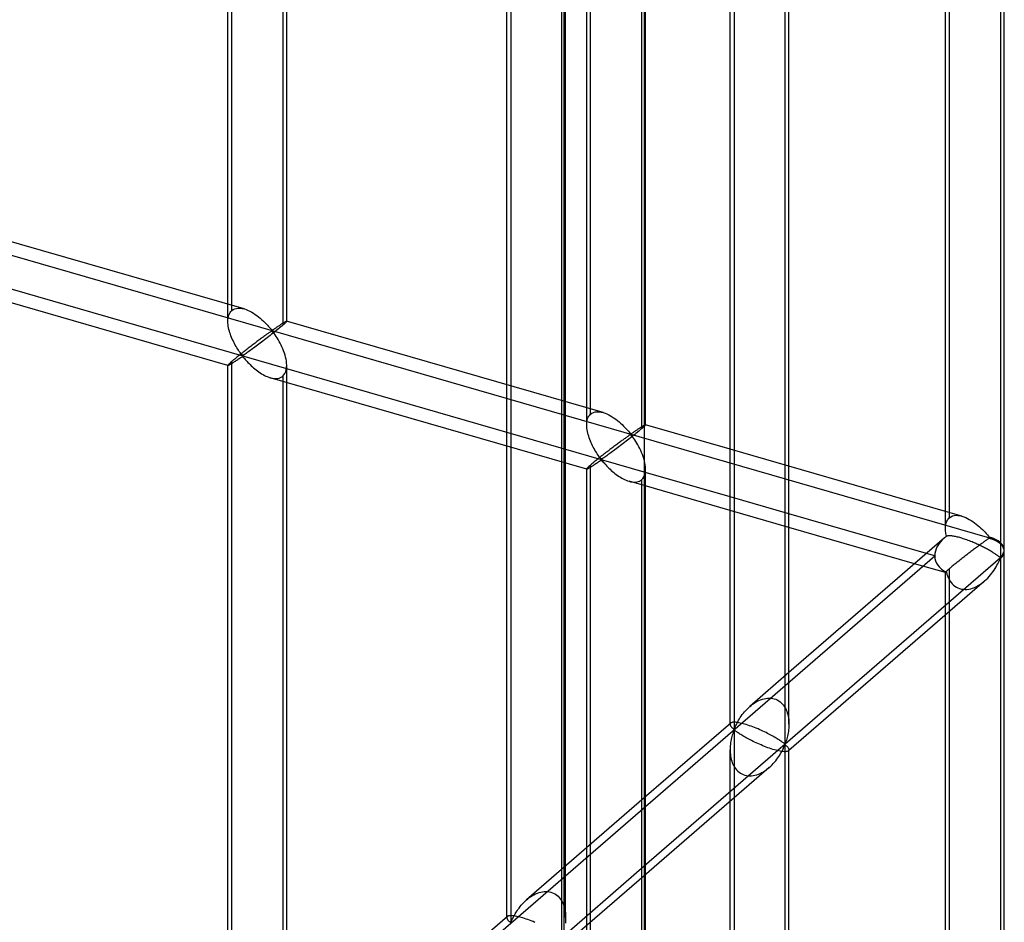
# Model space of a CAD drawing. Header units: millimetres. Extents: x -527 to 557, y -623 to 637.
# Tile 7 of 80: x 473 to 557, y -279 to -202. Entities that reach past the tile are written whole.
import ezdxf

# ---------------------------------------------------------------- set-up
doc = ezdxf.new("R2010")
doc.units = ezdxf.units.MM
doc.layers.add('MAIN-1', color=7, linetype='Continuous')
doc.layers.add('MAIN-2', color=7, linetype='Continuous')

msp = doc.modelspace()

# ---------------------------------------------------------------- linework, layer by layer
at = {"layer": 'MAIN-1'}
for p, q in [((526.542, 395.04), (526.542, -393.043)), ((557.145, -247.015), (557.145, -125.181)), ((556.81, -125.797), (556.81, -247.639)), ((552.147, -245.201), (552.147, -130.582)), ((538.51, -263.488), (538.51, -141.645)), ((538.845, -261.84), (538.845, -142.043)), ((533.847, -261.781), (533.847, -146.43)), ((526.653, -236.399), (526.653, -152.66)), ((526.577, -236.497), (526.542, -236.532)), ((526.605, -236.467), (526.577, -236.497)), ((526.627, -236.442), (526.605, -236.467)), ((526.642, -236.423), (526.627, -236.442)), ((526.651, -236.408), (526.642, -236.423)), ((526.653, -236.398), (526.651, -236.408)), ((533.847, -238.47), (526.653, -236.393)), ((552.147, -243.752), (538.845, -239.912)), ((533.847, -242.515), (526.542, -240.406)), ((533.847, -243.674), (526.542, -241.565)), ((526.653, -268.011), (526.653, -241.597)), ((550.532, -247.332), (538.845, -243.958)), ((549.528, -248.201), (538.845, -245.117)), ((552.149, -245.311), (552.147, -245.202)), ((552.157, -245.421), (552.149, -245.311)), ((552.17, -245.533), (552.157, -245.421)), ((552.187, -245.645), (552.17, -245.533)), ((552.207, -245.757), (552.187, -245.645)), ((552.232, -245.868), (552.207, -245.757)), ((552.258, -245.857), (552.232, -245.868)), ((552.287, -245.847), (552.258, -245.857)), ((552.322, -245.839), (552.287, -245.847)), ((552.36, -245.832), (552.322, -245.839)), ((552.403, -245.828), (552.36, -245.832)), ((552.451, -245.826), (552.403, -245.828)), ((552.503, -245.826), (552.451, -245.826)), ((552.559, -245.828), (552.503, -245.826)), ((552.62, -245.832), (552.559, -245.828)), ((552.686, -245.839), (552.62, -245.832)), ((552.756, -245.848), (552.686, -245.839)), ((552.83, -245.859), (552.756, -245.848)), ((552.909, -245.874), (552.83, -245.859)), ((552.991, -245.89), (552.909, -245.874)), ((553.077, -245.909), (552.991, -245.89)), ((553.166, -245.931), (553.077, -245.909)), ((553.258, -245.954), (553.166, -245.931)), ((553.353, -245.98), (553.258, -245.954)), ((553.45, -246.009), (553.353, -245.98)), ((552.064, -246.004), (538.845, -257.453)), ((553.55, -246.039), (553.45, -246.009)), ((553.652, -246.071), (553.55, -246.039)), ((553.756, -246.106), (553.652, -246.071)), ((553.862, -246.142), (553.756, -246.106)), ((553.969, -246.18), (553.862, -246.142)), ((554.077, -246.22), (553.969, -246.18)), ((554.185, -246.261), (554.077, -246.22)), ((554.293, -246.304), (554.185, -246.261)), ((554.401, -246.347), (554.293, -246.304)), ((554.508, -246.392), (554.401, -246.347)), ((554.615, -246.437), (554.508, -246.392)), ((554.719, -246.482), (554.615, -246.437)), ((554.822, -246.528), (554.719, -246.482)), ((554.924, -246.574), (554.822, -246.528)), ((555.022, -246.62), (554.924, -246.574)), ((555.118, -246.666), (555.022, -246.62)), ((555.211, -246.711), (555.118, -246.666)), ((555.301, -246.755), (555.211, -246.711)), ((555.389, -246.8), (555.301, -246.755)), ((555.474, -246.844), (555.389, -246.8)), ((555.558, -246.888), (555.474, -246.844)), ((555.64, -246.932), (555.558, -246.888)), ((555.719, -246.975), (555.64, -246.932)), ((555.796, -247.018), (555.719, -246.975)), ((555.871, -247.06), (555.796, -247.018)), ((555.944, -247.102), (555.871, -247.06)), ((556.013, -247.143), (555.944, -247.102)), ((556.08, -247.183), (556.013, -247.143)), ((556.144, -247.223), (556.08, -247.183)), ((556.206, -247.261), (556.144, -247.223)), ((556.264, -247.298), (556.206, -247.261)), ((556.32, -247.334), (556.264, -247.298)), ((556.374, -247.37), (556.32, -247.334)), ((556.425, -247.404), (556.374, -247.37)), ((556.474, -247.438), (556.425, -247.404)), ((556.519, -247.469), (556.474, -247.438)), ((556.562, -247.5), (556.519, -247.469)), ((556.603, -247.529), (556.562, -247.5)), ((556.64, -247.556), (556.603, -247.529)), ((556.676, -247.582), (556.64, -247.556)), ((556.709, -247.606), (556.676, -247.582)), ((556.74, -247.627), (556.709, -247.606)), ((556.771, -247.643), (556.74, -247.627)), ((556.81, -247.639), (556.771, -247.643)), ((557.145, -308.058), (557.145, -247.147)), ((556.811, -247.701), (526.542, -273.915)), ((556.363, -248.605), (556.444, -248.469)), ((556.444, -248.469), (556.519, -248.336)), ((556.519, -248.336), (556.587, -248.209)), ((556.587, -248.209), (556.647, -248.086)), ((556.647, -248.086), (556.702, -247.97)), ((556.702, -247.97), (556.752, -247.862)), ((556.752, -247.862), (556.81, -247.762)), ((556.81, -247.762), (556.81, -308.683)), ((555.733, -249.419), (555.855, -249.288)), ((555.855, -249.288), (555.97, -249.153)), ((555.97, -249.153), (556.079, -249.016)), ((556.079, -249.016), (556.181, -248.879)), ((556.181, -248.879), (556.275, -248.742)), ((556.275, -248.742), (556.363, -248.605)), ((555.465, -249.674), (538.845, -264.067)), ((555.472, -249.668), (555.605, -249.546)), ((555.605, -249.546), (555.733, -249.419)), ((552.147, -306.917), (552.147, -252.547)), ((533.892, -261.742), (526.542, -268.108)), ((533.915, -261.725), (533.889, -261.744)), ((533.947, -261.709), (533.915, -261.725)), ((533.986, -261.696), (533.947, -261.709)), ((534.033, -261.685), (533.986, -261.696)), ((534.088, -261.678), (534.033, -261.685)), ((534.151, -261.674), (534.088, -261.678)), ((534.223, -261.674), (534.151, -261.674)), ((534.304, -261.679), (534.223, -261.674)), ((534.392, -261.688), (534.304, -261.679)), ((534.489, -261.701), (534.392, -261.688)), ((534.593, -261.719), (534.489, -261.701)), ((534.704, -261.741), (534.593, -261.719)), ((534.822, -261.768), (534.704, -261.741)), ((534.946, -261.8), (534.822, -261.768)), ((535.075, -261.835), (534.946, -261.8)), ((535.208, -261.874), (535.075, -261.835)), ((535.346, -261.918), (535.208, -261.874)), ((538.845, -261.866), (538.841, -262.014)), ((535.488, -261.965), (535.346, -261.918)), ((535.632, -262.015), (535.488, -261.965)), ((535.778, -262.069), (535.632, -262.015)), ((535.925, -262.125), (535.778, -262.069)), ((536.072, -262.183), (535.925, -262.125)), ((536.217, -262.243), (536.072, -262.183)), ((536.361, -262.305), (536.217, -262.243)), ((536.502, -262.367), (536.361, -262.305)), ((536.639, -262.429), (536.502, -262.367)), ((536.771, -262.492), (536.639, -262.429)), ((536.899, -262.553), (536.771, -262.492)), ((537.021, -262.614), (536.899, -262.553)), ((537.138, -262.674), (537.021, -262.614)), ((537.253, -262.733), (537.138, -262.674)), ((538.753, -262.715), (538.725, -262.844)), ((538.779, -262.581), (538.753, -262.715)), ((538.8, -262.444), (538.779, -262.581)), ((538.818, -262.304), (538.8, -262.444)), ((538.832, -262.16), (538.818, -262.304)), ((538.841, -262.014), (538.832, -262.16)), ((537.363, -262.793), (537.253, -262.733)), ((537.47, -262.851), (537.363, -262.793)), ((537.572, -262.909), (537.47, -262.851)), ((537.669, -262.965), (537.572, -262.909)), ((537.762, -263.02), (537.669, -262.965)), ((537.849, -263.074), (537.762, -263.02)), ((537.932, -263.125), (537.849, -263.074)), ((538.009, -263.175), (537.932, -263.125)), ((538.082, -263.223), (538.009, -263.175)), ((538.15, -263.269), (538.082, -263.223)), ((538.213, -263.313), (538.15, -263.269)), ((538.271, -263.355), (538.213, -263.313)), ((538.325, -263.393), (538.271, -263.355)), ((538.373, -263.428), (538.325, -263.393)), ((538.418, -263.46), (538.373, -263.428)), ((538.46, -263.486), (538.418, -263.46)), ((538.51, -263.488), (538.46, -263.486)), ((538.559, -263.398), (538.51, -263.488)), ((538.594, -263.301), (538.559, -263.398)), ((538.629, -263.197), (538.594, -263.301)), ((538.663, -263.086), (538.629, -263.197)), ((538.695, -262.968), (538.663, -263.086)), ((538.725, -262.844), (538.695, -262.968)), ((538.059, -264.459), (538.131, -264.339)), ((538.131, -264.339), (538.199, -264.222)), ((538.199, -264.222), (538.26, -264.108)), ((538.26, -264.108), (538.316, -263.998)), ((538.316, -263.998), (538.368, -263.892)), ((538.368, -263.892), (538.415, -263.792)), ((538.415, -263.792), (538.458, -263.698)), ((538.458, -263.698), (538.51, -263.61)), ((538.51, -263.61), (538.559, -263.611)), ((538.51, -324.531), (538.51, -263.61)), ((538.559, -263.611), (538.594, -263.637)), ((538.594, -263.637), (538.629, -263.667)), ((538.629, -263.667), (538.663, -263.699)), ((538.663, -263.699), (538.695, -263.733)), ((538.695, -263.733), (538.725, -263.768)), ((538.725, -263.768), (538.753, -263.803)), ((538.753, -263.803), (538.779, -263.838)), ((538.779, -263.838), (538.8, -263.873)), ((538.8, -263.873), (538.818, -263.907)), ((538.818, -263.907), (538.832, -263.94)), ((538.832, -263.94), (538.841, -263.972)), ((538.841, -263.972), (538.845, -264.003)), ((538.845, -322.825), (538.845, -264.008)), ((537.407, -265.294), (537.516, -265.179)), ((537.516, -265.179), (537.62, -265.062)), ((537.62, -265.062), (537.718, -264.942)), ((537.718, -264.942), (537.812, -264.821)), ((537.812, -264.821), (537.9, -264.7)), ((537.9, -264.7), (537.982, -264.579)), ((537.982, -264.579), (538.059, -264.459)), ((537.165, -265.522), (526.542, -274.722)), ((537.176, -265.512), (537.294, -265.405)), ((537.294, -265.405), (537.407, -265.294)), ((533.847, -322.032), (533.847, -268.395)), ((526.653, -299.256), (526.653, -274.625))]:
    msp.add_line(p, q, dxfattribs=at)
for start, end in [(358.12706, 359.99696), (359.99696, 1.62141)]:
    msp.add_arc((554.646, -247.076), 2.5, start, end, dxfattribs=at)
for centre, major_axis, ratio, start_param, end_param in [((554.646, -247.076), (-3.384, -0.744), 0.615841, -0.920333, -0.848876), ((554.646, -247.015), (-2.499, 0), 0.5, 2.617994, 3.141499), ((554.646, -247.137), (2.499, 0), 0.5, -0.523599, -0.017746), ((554.646, -247.076), (1.637, -1.89), 0.75, 0.713724, 0.74201), ((554.646, -247.076), (2.5, 0), 0.5, -0.523599, -0.000094), ((554.646, -247.076), (1.637, -1.89), 0.75, 0.685439, 0.713724)]:
    msp.add_ellipse(centre, major_axis=major_axis, ratio=ratio, start_param=start_param, end_param=end_param, dxfattribs=at)
at = {"layer": 'MAIN-2'}
for p, q in [((519.711, 389.795), (519.711, -389.628)), ((-175.896, -34.743), (555.896, -245.993)), ((526.542, -240.406), (-176.231, -37.533)), ((491.164, -227.596), (491.164, -109.382)), ((491.499, -226.682), (491.499, -109.047)), ((496.162, -227.596), (496.162, -109.382)), ((495.827, -110.296), (495.827, -227.931)), ((521.99, -235.484), (521.99, -117.849)), ((521.655, -236.399), (521.655, -118.184)), ((526.319, -119.098), (526.319, -236.733)), ((552.482, -244.286), (552.482, -126.651)), ((534.182, -140.395), (534.182, -262.238)), ((515.207, -156.828), (515.207, -278.671)), ((519.535, -279.92), (519.535, -158.078)), ((514.872, -278.273), (514.872, -158.475)), ((519.87, -278.273), (519.87, -158.475)), ((492.556, -226.55), (465.666, -218.787)), ((491.169, -231.354), (464.279, -223.591)), ((491.42, -226.761), (491.499, -226.682)), ((491.499, -226.682), (491.615, -226.599)), ((491.615, -226.599), (491.747, -226.537)), ((491.747, -226.537), (491.893, -226.497)), ((491.893, -226.497), (492.049, -226.48)), ((492.049, -226.48), (492.215, -226.484)), ((492.215, -226.484), (492.388, -226.509)), ((492.388, -226.509), (492.564, -226.552)), ((492.564, -226.552), (492.723, -226.605)), ((492.723, -226.605), (492.881, -226.669)), ((492.881, -226.669), (493.035, -226.743)), ((493.035, -226.743), (493.188, -226.825)), ((491.164, -227.61), (491.168, -227.465)), ((491.168, -227.465), (491.183, -227.326)), ((491.183, -227.326), (491.208, -227.194)), ((491.208, -227.194), (491.245, -227.07)), ((491.245, -227.07), (491.292, -226.956)), ((491.292, -226.956), (491.351, -226.853)), ((491.351, -226.853), (491.42, -226.761)), ((493.188, -226.825), (493.34, -226.916)), ((493.34, -226.916), (493.49, -227.014)), ((493.49, -227.014), (493.637, -227.119)), ((493.637, -227.119), (493.781, -227.229)), ((493.781, -227.229), (493.92, -227.343)), ((493.92, -227.343), (494.053, -227.459)), ((494.053, -227.459), (494.18, -227.576)), ((494.18, -227.576), (494.303, -227.694)), ((496.135, -227.592), (496.148, -227.589)), ((496.148, -227.589), (496.156, -227.589)), ((496.156, -227.589), (496.158, -227.59)), ((491.169, -227.744), (491.164, -227.61)), ((491.181, -227.881), (491.169, -227.744)), ((491.2, -228.019), (491.181, -227.881)), ((491.226, -228.157), (491.2, -228.019)), ((491.256, -228.293), (491.226, -228.157)), ((491.292, -228.43), (491.256, -228.293)), ((494.303, -227.694), (494.419, -227.812)), ((494.419, -227.812), (494.527, -227.927)), ((494.527, -227.927), (494.628, -228.038)), ((494.628, -228.038), (494.721, -228.143)), ((494.721, -228.143), (494.809, -228.242)), ((494.809, -228.242), (494.913, -228.328)), ((494.913, -228.328), (494.977, -228.32)), ((494.977, -228.32), (495.024, -228.295)), ((495.024, -228.295), (495.069, -228.267)), ((495.069, -228.267), (495.115, -228.238)), ((495.115, -228.238), (495.161, -228.207)), ((495.242, -228.416), (495.125, -228.51)), ((495.161, -228.207), (495.209, -228.175)), ((495.209, -228.175), (495.256, -228.143)), ((495.355, -228.325), (495.242, -228.416)), ((495.256, -228.143), (495.305, -228.11)), ((495.305, -228.11), (495.354, -228.077)), ((495.354, -228.077), (495.403, -228.043)), ((495.463, -228.237), (495.355, -228.325)), ((495.403, -228.043), (495.452, -228.01)), ((495.452, -228.01), (495.5, -227.977)), ((495.564, -228.153), (495.463, -228.237)), ((495.5, -227.977), (495.548, -227.945)), ((495.548, -227.945), (495.595, -227.914)), ((495.66, -228.074), (495.564, -228.153)), ((495.595, -227.914), (495.642, -227.883)), ((495.642, -227.883), (495.688, -227.853)), ((495.747, -228), (495.66, -228.074)), ((495.688, -227.853), (495.732, -227.824)), ((495.732, -227.824), (495.776, -227.796)), ((495.827, -227.931), (495.747, -228)), ((495.776, -227.796), (495.818, -227.769)), ((495.818, -227.769), (495.858, -227.744)), ((495.886, -227.88), (495.827, -227.931)), ((495.858, -227.744), (495.896, -227.72)), ((495.939, -227.833), (495.886, -227.88)), ((495.896, -227.72), (495.933, -227.698)), ((495.933, -227.698), (495.967, -227.677)), ((495.987, -227.789), (495.939, -227.833)), ((495.967, -227.677), (495.999, -227.659)), ((496.029, -227.75), (495.987, -227.789)), ((495.999, -227.659), (496.029, -227.642)), ((496.029, -227.642), (496.055, -227.628)), ((496.066, -227.715), (496.029, -227.75)), ((496.055, -227.628), (496.08, -227.615)), ((496.096, -227.684), (496.066, -227.715)), ((496.08, -227.615), (496.101, -227.605)), ((496.121, -227.658), (496.096, -227.684)), ((496.101, -227.605), (496.12, -227.597)), ((496.12, -227.597), (496.135, -227.592)), ((496.14, -227.636), (496.121, -227.658)), ((496.153, -227.618), (496.14, -227.636)), ((496.16, -227.605), (496.153, -227.618)), ((523.047, -235.352), (496.157, -227.589)), ((496.158, -227.59), (496.159, -227.591)), ((496.159, -227.591), (496.16, -227.591)), ((496.16, -227.591), (496.161, -227.593)), ((496.162, -227.595), (496.16, -227.605)), ((496.161, -227.593), (496.162, -227.594)), ((496.162, -227.594), (496.162, -227.595)), ((491.334, -228.567), (491.292, -228.43)), ((491.379, -228.704), (491.334, -228.567)), ((491.43, -228.841), (491.379, -228.704)), ((491.484, -228.976), (491.43, -228.841)), ((491.541, -229.11), (491.484, -228.976)), ((491.602, -229.241), (491.541, -229.11)), ((491.664, -229.37), (491.602, -229.241)), ((493.797, -229.206), (493.718, -229.265)), ((493.873, -229.149), (493.797, -229.206)), ((493.948, -229.094), (493.873, -229.149)), ((494.022, -229.039), (493.948, -229.094)), ((494.093, -228.987), (494.022, -229.039)), ((494.163, -228.936), (494.093, -228.987)), ((494.267, -229.18), (494.147, -229.272)), ((494.231, -228.886), (494.163, -228.936)), ((494.298, -228.837), (494.231, -228.886)), ((494.387, -229.088), (494.267, -229.18)), ((494.362, -228.79), (494.298, -228.837)), ((494.425, -228.745), (494.362, -228.79)), ((494.509, -228.993), (494.387, -229.088)), ((494.485, -228.701), (494.425, -228.745)), ((494.543, -228.66), (494.485, -228.701)), ((494.634, -228.897), (494.509, -228.993)), ((494.599, -228.621), (494.543, -228.66)), ((494.652, -228.583), (494.599, -228.621)), ((494.758, -228.8), (494.634, -228.897)), ((494.704, -228.548), (494.652, -228.583)), ((494.753, -228.515), (494.704, -228.548)), ((494.8, -228.485), (494.753, -228.515)), ((494.882, -228.702), (494.758, -228.8)), ((494.849, -228.46), (494.8, -228.485)), ((494.913, -228.451), (494.849, -228.46)), ((495.005, -228.605), (494.882, -228.702)), ((495.013, -228.539), (494.913, -228.451)), ((495.125, -228.51), (495.005, -228.605)), ((495.093, -228.642), (495.013, -228.539)), ((495.176, -228.757), (495.093, -228.642)), ((495.259, -228.88), (495.176, -228.757)), ((495.345, -229.013), (495.259, -228.88)), ((495.432, -229.155), (495.345, -229.013)), ((495.518, -229.303), (495.432, -229.155)), ((491.729, -229.495), (491.664, -229.37)), ((491.795, -229.616), (491.729, -229.495)), ((491.862, -229.734), (491.795, -229.616)), ((491.931, -229.849), (491.862, -229.734)), ((491.999, -229.959), (491.931, -229.849)), ((492.066, -230.063), (491.999, -229.959)), ((492.133, -230.161), (492.066, -230.063)), ((492.631, -230.094), (492.544, -230.162)), ((492.719, -230.026), (492.631, -230.094)), ((492.806, -229.959), (492.719, -230.026)), ((492.892, -229.892), (492.806, -229.959)), ((492.977, -229.826), (492.892, -229.892)), ((493.05, -230.091), (492.957, -230.158)), ((493.061, -229.762), (492.977, -229.826)), ((493.146, -230.021), (493.05, -230.091)), ((493.145, -229.698), (493.061, -229.762)), ((493.229, -229.634), (493.145, -229.698)), ((493.245, -229.948), (493.146, -230.021)), ((493.312, -229.571), (493.229, -229.634)), ((493.348, -229.872), (493.245, -229.948)), ((493.395, -229.508), (493.312, -229.571)), ((493.455, -229.793), (493.348, -229.872)), ((493.477, -229.446), (493.395, -229.508)), ((493.565, -229.711), (493.455, -229.793)), ((493.559, -229.384), (493.477, -229.446)), ((493.639, -229.324), (493.559, -229.384)), ((493.678, -229.626), (493.565, -229.711)), ((493.718, -229.265), (493.639, -229.324)), ((493.793, -229.54), (493.678, -229.626)), ((493.909, -229.452), (493.793, -229.54)), ((494.028, -229.362), (493.909, -229.452)), ((494.147, -229.272), (494.028, -229.362)), ((495.601, -229.456), (495.518, -229.303)), ((495.683, -229.615), (495.601, -229.456)), ((495.761, -229.78), (495.683, -229.615)), ((495.835, -229.949), (495.761, -229.78)), ((495.903, -230.121), (495.835, -229.949)), ((491.613, -230.914), (491.554, -230.964)), ((491.676, -230.861), (491.613, -230.914)), ((491.742, -230.806), (491.676, -230.861)), ((491.812, -230.748), (491.742, -230.806)), ((491.885, -230.688), (491.812, -230.748)), ((491.868, -230.937), (491.936, -230.891)), ((491.961, -230.627), (491.885, -230.688)), ((491.936, -230.891), (492.005, -230.845)), ((492.039, -230.563), (491.961, -230.627)), ((492.005, -230.845), (492.072, -230.799)), ((492.119, -230.499), (492.039, -230.563)), ((492.072, -230.799), (492.138, -230.754)), ((492.202, -230.433), (492.119, -230.499)), ((492.198, -230.254), (492.133, -230.161)), ((492.138, -230.754), (492.203, -230.711)), ((492.262, -230.34), (492.198, -230.254)), ((492.286, -230.366), (492.202, -230.433)), ((492.203, -230.711), (492.267, -230.67)), ((492.326, -230.419), (492.262, -230.34)), ((492.267, -230.67), (492.331, -230.633)), ((492.371, -230.299), (492.286, -230.366)), ((492.405, -230.489), (492.326, -230.419)), ((492.331, -230.633), (492.414, -230.615)), ((492.457, -230.23), (492.371, -230.299)), ((492.494, -230.476), (492.405, -230.489)), ((492.414, -230.615), (492.498, -230.681)), ((492.544, -230.162), (492.457, -230.23)), ((492.562, -230.436), (492.494, -230.476)), ((492.498, -230.681), (492.566, -230.756)), ((492.632, -230.389), (492.562, -230.436)), ((492.566, -230.756), (492.637, -230.836)), ((492.706, -230.337), (492.632, -230.389)), ((492.637, -230.836), (492.711, -230.92)), ((492.785, -230.282), (492.706, -230.337)), ((492.711, -230.92), (492.79, -231.007)), ((492.868, -230.222), (492.785, -230.282)), ((492.957, -230.158), (492.868, -230.222)), ((495.966, -230.294), (495.903, -230.121)), ((496.021, -230.468), (495.966, -230.294)), ((496.068, -230.641), (496.021, -230.468)), ((496.106, -230.814), (496.068, -230.641)), ((496.136, -230.988), (496.106, -230.814)), ((491.168, -231.334), (491.164, -231.348)), ((491.164, -289.372), (491.164, -231.347)), ((491.164, -231.348), (491.164, -231.349)), ((491.164, -231.349), (491.165, -231.351)), ((491.165, -231.351), (491.166, -231.352)), ((491.166, -231.352), (491.167, -231.353)), ((491.167, -231.353), (491.168, -231.353)), ((491.183, -231.312), (491.168, -231.334)), ((491.168, -231.353), (491.17, -231.354)), ((491.17, -231.354), (491.183, -231.353)), ((491.208, -231.282), (491.183, -231.312)), ((491.183, -231.353), (491.203, -231.347)), ((491.203, -231.347), (491.229, -231.336)), ((491.245, -231.244), (491.208, -231.282)), ((491.229, -231.336), (491.26, -231.321)), ((491.292, -231.198), (491.245, -231.244)), ((491.26, -231.321), (491.296, -231.302)), ((491.351, -231.143), (491.292, -231.198)), ((491.296, -231.302), (491.338, -231.278)), ((491.338, -231.278), (491.384, -231.251)), ((491.42, -231.081), (491.351, -231.143)), ((491.384, -231.251), (491.435, -231.22)), ((491.499, -231.012), (491.42, -231.081)), ((491.435, -231.22), (491.489, -231.186)), ((491.489, -231.186), (491.547, -231.15)), ((491.554, -230.964), (491.499, -231.012)), ((491.499, -289.83), (491.499, -231.012)), ((491.547, -231.15), (491.608, -231.111)), ((491.608, -231.111), (491.67, -231.069)), ((491.67, -231.069), (491.735, -231.027)), ((491.735, -231.027), (491.801, -230.983)), ((491.801, -230.983), (491.868, -230.937)), ((492.79, -231.007), (492.874, -231.096)), ((492.874, -231.096), (492.962, -231.188)), ((492.962, -231.188), (493.055, -231.28)), ((493.055, -231.28), (493.151, -231.373)), ((493.151, -231.373), (493.251, -231.464)), ((493.251, -231.464), (493.354, -231.555)), ((493.354, -231.555), (493.46, -231.645)), ((493.46, -231.645), (493.57, -231.734)), ((493.57, -231.734), (493.683, -231.82)), ((496.082, -231.873), (496.128, -231.706)), ((496.128, -231.706), (496.154, -231.525)), ((496.155, -231.162), (496.136, -230.988)), ((496.154, -231.525), (496.162, -231.333)), ((496.162, -231.333), (496.155, -231.162)), ((496.162, -290.454), (496.162, -231.347)), ((493.683, -231.82), (493.798, -231.902)), ((493.798, -231.902), (493.914, -231.981)), ((493.914, -231.981), (494.033, -232.056)), ((494.033, -232.056), (494.152, -232.126)), ((494.152, -232.126), (494.271, -232.19)), ((494.271, -232.19), (494.391, -232.249)), ((494.391, -232.249), (494.513, -232.303)), ((494.513, -232.303), (494.637, -232.351)), ((494.637, -232.351), (494.762, -232.391)), ((494.762, -232.391), (494.899, -232.426)), ((521.661, -240.156), (494.77, -232.393)), ((494.899, -232.426), (495.035, -232.45)), ((495.035, -232.45), (495.167, -232.463)), ((495.167, -232.463), (495.295, -232.462)), ((495.295, -232.462), (495.417, -232.449)), ((495.417, -232.449), (495.532, -232.422)), ((495.532, -232.422), (495.64, -232.382)), ((495.64, -232.382), (495.738, -232.328)), ((495.738, -232.328), (495.827, -232.261)), ((495.827, -232.261), (495.931, -232.153)), ((495.827, -232.261), (495.827, -291.079)), ((495.931, -232.153), (496.016, -232.023)), ((496.016, -232.023), (496.082, -231.873)), ((521.7, -235.996), (521.736, -235.872)), ((521.736, -235.872), (521.783, -235.758)), ((521.783, -235.758), (521.842, -235.655)), ((521.842, -235.655), (521.911, -235.563)), ((521.911, -235.563), (521.99, -235.484)), ((521.99, -235.484), (522.107, -235.401)), ((522.107, -235.401), (522.238, -235.339)), ((522.238, -235.339), (522.384, -235.3)), ((522.384, -235.3), (522.541, -235.282)), ((522.541, -235.282), (522.707, -235.287)), ((522.707, -235.287), (522.879, -235.311)), ((522.879, -235.311), (523.056, -235.355)), ((523.056, -235.355), (523.215, -235.407)), ((523.215, -235.407), (523.372, -235.472)), ((523.372, -235.472), (523.527, -235.545)), ((523.527, -235.545), (523.679, -235.627)), ((523.679, -235.627), (523.831, -235.718)), ((523.831, -235.718), (523.981, -235.816)), ((523.981, -235.816), (524.128, -235.921)), ((524.128, -235.921), (524.272, -236.031)), ((521.655, -236.412), (521.66, -236.267)), ((521.66, -236.547), (521.655, -236.412)), ((521.66, -236.267), (521.674, -236.128)), ((521.673, -236.683), (521.66, -236.547)), ((521.692, -236.821), (521.673, -236.683)), ((521.674, -236.128), (521.7, -235.996)), ((524.272, -236.031), (524.411, -236.145)), ((524.411, -236.145), (524.544, -236.261)), ((524.544, -236.261), (524.672, -236.378)), ((524.672, -236.378), (524.794, -236.496)), ((524.794, -236.496), (524.91, -236.614)), ((524.91, -236.614), (525.019, -236.729)), ((525.019, -236.729), (525.119, -236.84)), ((525.943, -236.812), (525.992, -236.779)), ((525.992, -236.779), (526.04, -236.747)), ((526.04, -236.747), (526.087, -236.716)), ((526.087, -236.716), (526.133, -236.685)), ((526.133, -236.685), (526.179, -236.655)), ((526.179, -236.655), (526.223, -236.626)), ((526.223, -236.626), (526.267, -236.598)), ((526.319, -236.733), (526.239, -236.802)), ((526.267, -236.598), (526.309, -236.571)), ((526.309, -236.571), (526.349, -236.546)), ((526.364, -236.694), (526.319, -236.733)), ((526.349, -236.546), (526.388, -236.522)), ((526.405, -236.657), (526.364, -236.694)), ((526.388, -236.522), (526.424, -236.5)), ((526.444, -236.622), (526.405, -236.657)), ((526.424, -236.5), (526.458, -236.48)), ((526.48, -236.59), (526.444, -236.622)), ((526.458, -236.48), (526.49, -236.461)), ((526.512, -236.56), (526.48, -236.59)), ((526.49, -236.461), (526.52, -236.444)), ((526.542, -236.532), (526.512, -236.56)), ((526.52, -236.444), (526.547, -236.43)), ((526.547, -236.43), (526.571, -236.418)), ((526.571, -236.418), (526.592, -236.407)), ((526.592, -236.407), (526.611, -236.399)), ((526.611, -236.399), (526.627, -236.394)), ((526.627, -236.394), (526.639, -236.391)), ((526.639, -236.391), (526.648, -236.391)), ((526.648, -236.391), (526.649, -236.392)), ((526.653, -236.393), (526.648, -236.392)), ((526.649, -236.392), (526.651, -236.393)), ((526.651, -236.393), (526.652, -236.394)), ((526.652, -236.394), (526.652, -236.395)), ((526.652, -236.395), (526.653, -236.396)), ((526.653, -236.396), (526.653, -236.398)), ((521.717, -236.959), (521.692, -236.821)), ((521.748, -237.095), (521.717, -236.959)), ((521.784, -237.232), (521.748, -237.095)), ((521.825, -237.369), (521.784, -237.232)), ((521.871, -237.506), (521.825, -237.369)), ((521.921, -237.643), (521.871, -237.506)), ((524.854, -237.592), (524.789, -237.639)), ((524.916, -237.547), (524.854, -237.592)), ((524.977, -237.504), (524.916, -237.547)), ((525.035, -237.462), (524.977, -237.504)), ((525.09, -237.423), (525.035, -237.462)), ((525.144, -237.385), (525.09, -237.423)), ((525.119, -236.84), (525.213, -236.946)), ((525.25, -237.602), (525.125, -237.699)), ((525.195, -237.35), (525.144, -237.385)), ((525.244, -237.317), (525.195, -237.35)), ((525.213, -236.946), (525.3, -237.044)), ((525.292, -237.288), (525.244, -237.317)), ((525.374, -237.504), (525.25, -237.602)), ((525.34, -237.262), (525.292, -237.288)), ((525.3, -237.044), (525.404, -237.13)), ((525.404, -237.253), (525.34, -237.262)), ((525.496, -237.407), (525.374, -237.504)), ((525.404, -237.13), (525.468, -237.122)), ((525.504, -237.341), (525.404, -237.253)), ((525.468, -237.122), (525.515, -237.097)), ((525.617, -237.312), (525.496, -237.407)), ((525.585, -237.444), (525.504, -237.341)), ((525.515, -237.097), (525.56, -237.07)), ((525.56, -237.07), (525.606, -237.04)), ((525.667, -237.559), (525.585, -237.444)), ((525.606, -237.04), (525.653, -237.009)), ((525.734, -237.218), (525.617, -237.312)), ((525.653, -237.009), (525.7, -236.977)), ((525.751, -237.682), (525.667, -237.559)), ((525.7, -236.977), (525.748, -236.945)), ((525.846, -237.127), (525.734, -237.218)), ((525.748, -236.945), (525.796, -236.912)), ((525.796, -236.912), (525.845, -236.879)), ((525.845, -236.879), (525.894, -236.845)), ((525.954, -237.039), (525.846, -237.127)), ((525.894, -236.845), (525.943, -236.812)), ((526.056, -236.956), (525.954, -237.039)), ((526.151, -236.876), (526.056, -236.956)), ((526.239, -236.802), (526.151, -236.876)), ((521.975, -237.778), (521.921, -237.643)), ((522.033, -237.912), (521.975, -237.778)), ((522.093, -238.044), (522.033, -237.912)), ((522.156, -238.172), (522.093, -238.044)), ((522.22, -238.297), (522.156, -238.172)), ((522.286, -238.418), (522.22, -238.297)), ((522.354, -238.536), (522.286, -238.418)), ((523.72, -238.436), (523.636, -238.5)), ((523.803, -238.373), (523.72, -238.436)), ((523.886, -238.31), (523.803, -238.373)), ((523.968, -238.248), (523.886, -238.31)), ((524.05, -238.186), (523.968, -238.248)), ((524.13, -238.126), (524.05, -238.186)), ((524.169, -238.429), (524.056, -238.513)), ((524.21, -238.067), (524.13, -238.126)), ((524.284, -238.342), (524.169, -238.429)), ((524.288, -238.008), (524.21, -238.067)), ((524.401, -238.254), (524.284, -238.342)), ((524.365, -237.951), (524.288, -238.008)), ((524.44, -237.896), (524.365, -237.951)), ((524.519, -238.164), (524.401, -238.254)), ((524.513, -237.842), (524.44, -237.896)), ((524.584, -237.789), (524.513, -237.842)), ((524.638, -238.074), (524.519, -238.164)), ((524.654, -237.738), (524.584, -237.789)), ((524.758, -237.982), (524.638, -238.074)), ((524.722, -237.688), (524.654, -237.738)), ((524.789, -237.639), (524.722, -237.688)), ((524.878, -237.89), (524.758, -237.982)), ((525.001, -237.795), (524.878, -237.89)), ((525.125, -237.699), (525.001, -237.795)), ((525.837, -237.815), (525.751, -237.682)), ((525.923, -237.957), (525.837, -237.815)), ((526.009, -238.105), (525.923, -237.957)), ((526.093, -238.258), (526.009, -238.105)), ((526.174, -238.417), (526.093, -238.258)), ((526.252, -238.582), (526.174, -238.417)), ((522.422, -238.651), (522.354, -238.536)), ((522.49, -238.761), (522.422, -238.651)), ((522.558, -238.865), (522.49, -238.761)), ((522.611, -239.301), (522.53, -239.366)), ((522.624, -238.963), (522.558, -238.865)), ((522.693, -239.235), (522.611, -239.301)), ((522.69, -239.056), (522.624, -238.963)), ((522.753, -239.142), (522.69, -239.056)), ((522.777, -239.168), (522.693, -239.235)), ((522.817, -239.221), (522.753, -239.142)), ((522.862, -239.101), (522.777, -239.168)), ((522.896, -239.291), (522.817, -239.221)), ((522.948, -239.033), (522.862, -239.101)), ((522.985, -239.278), (522.896, -239.291)), ((523.035, -238.964), (522.948, -239.033)), ((523.053, -239.238), (522.985, -239.278)), ((523.123, -238.896), (523.035, -238.964)), ((523.123, -239.191), (523.053, -239.238)), ((523.21, -238.828), (523.123, -238.896)), ((523.197, -239.14), (523.123, -239.191)), ((523.276, -239.084), (523.197, -239.14)), ((523.297, -238.761), (523.21, -238.828)), ((523.36, -239.024), (523.276, -239.084)), ((523.383, -238.694), (523.297, -238.761)), ((523.448, -238.96), (523.36, -239.024)), ((523.468, -238.629), (523.383, -238.694)), ((523.541, -238.893), (523.448, -238.96)), ((523.552, -238.564), (523.468, -238.629)), ((523.637, -238.823), (523.541, -238.893)), ((523.636, -238.5), (523.552, -238.564)), ((523.737, -238.75), (523.637, -238.823)), ((523.84, -238.674), (523.737, -238.75)), ((523.946, -238.595), (523.84, -238.674)), ((524.056, -238.513), (523.946, -238.595)), ((526.326, -238.751), (526.252, -238.582)), ((526.395, -238.923), (526.326, -238.751)), ((526.457, -239.096), (526.395, -238.923)), ((526.512, -239.27), (526.457, -239.096)), ((526.559, -239.443), (526.512, -239.27)), ((538.845, -239.912), (533.847, -238.47)), ((521.66, -240.136), (521.655, -240.15)), ((521.674, -240.114), (521.66, -240.136)), ((521.7, -240.085), (521.674, -240.114)), ((521.694, -240.149), (521.72, -240.138)), ((521.736, -240.046), (521.7, -240.085)), ((521.72, -240.138), (521.751, -240.123)), ((521.783, -240), (521.736, -240.046)), ((521.751, -240.123), (521.788, -240.104)), ((521.842, -239.945), (521.783, -240)), ((521.788, -240.104), (521.829, -240.08)), ((521.829, -240.08), (521.876, -240.053)), ((521.911, -239.883), (521.842, -239.945)), ((521.876, -240.053), (521.926, -240.022)), ((521.99, -239.814), (521.911, -239.883)), ((521.926, -240.022), (521.98, -239.988)), ((521.98, -239.988), (522.038, -239.952)), ((522.045, -239.767), (521.99, -239.814)), ((521.99, -298.632), (521.99, -239.814)), ((522.038, -239.952), (522.099, -239.913)), ((522.105, -239.716), (522.045, -239.767)), ((522.099, -239.913), (522.162, -239.872)), ((522.167, -239.663), (522.105, -239.716)), ((522.162, -239.872), (522.226, -239.829)), ((522.234, -239.608), (522.167, -239.663)), ((522.226, -239.829), (522.292, -239.785)), ((522.304, -239.55), (522.234, -239.608)), ((522.292, -239.785), (522.359, -239.74)), ((522.376, -239.491), (522.304, -239.55)), ((522.359, -239.74), (522.428, -239.693)), ((522.452, -239.429), (522.376, -239.491)), ((522.428, -239.693), (522.496, -239.647)), ((522.53, -239.366), (522.452, -239.429)), ((522.496, -239.647), (522.563, -239.601)), ((522.563, -239.601), (522.629, -239.557)), ((522.629, -239.557), (522.695, -239.513)), ((522.695, -239.513), (522.758, -239.472)), ((522.758, -239.472), (522.822, -239.435)), ((522.822, -239.435), (522.905, -239.417)), ((522.905, -239.417), (522.99, -239.483)), ((522.99, -239.483), (523.058, -239.558)), ((523.058, -239.558), (523.128, -239.638)), ((523.128, -239.638), (523.202, -239.722)), ((523.202, -239.722), (523.281, -239.809)), ((523.281, -239.809), (523.365, -239.898)), ((523.365, -239.898), (523.454, -239.99)), ((523.454, -239.99), (523.546, -240.082)), ((523.546, -240.082), (523.643, -240.175)), ((526.597, -239.616), (526.559, -239.443)), ((526.627, -239.79), (526.597, -239.616)), ((526.646, -239.965), (526.627, -239.79)), ((526.653, -240.135), (526.646, -239.965)), ((526.646, -240.328), (526.653, -240.135)), ((521.655, -298.174), (521.655, -240.149)), ((521.655, -240.15), (521.656, -240.151)), ((521.656, -240.151), (521.656, -240.153)), ((521.656, -240.153), (521.657, -240.154)), ((521.657, -240.154), (521.658, -240.155)), ((521.658, -240.155), (521.66, -240.156)), ((521.66, -240.156), (521.661, -240.156)), ((521.661, -240.156), (521.674, -240.155)), ((521.674, -240.155), (521.694, -240.149)), ((523.643, -240.175), (523.742, -240.266)), ((523.742, -240.266), (523.845, -240.358)), ((523.845, -240.358), (523.952, -240.448)), ((523.952, -240.448), (524.061, -240.536)), ((524.061, -240.536), (524.174, -240.622)), ((524.174, -240.622), (524.289, -240.704)), ((524.289, -240.704), (524.406, -240.783)), ((524.406, -240.783), (524.524, -240.858)), ((524.524, -240.858), (524.643, -240.928)), ((524.643, -240.928), (524.762, -240.992)), ((526.319, -241.064), (526.422, -240.955)), ((526.422, -240.955), (526.507, -240.825)), ((526.507, -240.825), (526.573, -240.675)), ((526.573, -240.675), (526.619, -240.509)), ((526.619, -240.509), (526.646, -240.328)), ((526.653, -241.597), (526.653, -240.149)), ((524.762, -240.992), (524.882, -241.051)), ((524.882, -241.051), (525.005, -241.105)), ((525.005, -241.105), (525.129, -241.153)), ((525.129, -241.153), (525.253, -241.193)), ((525.253, -241.193), (525.391, -241.228)), ((526.542, -241.565), (525.262, -241.195)), ((525.391, -241.228), (525.526, -241.252)), ((525.526, -241.252), (525.658, -241.265)), ((525.658, -241.265), (525.786, -241.264)), ((525.786, -241.264), (525.908, -241.251)), ((525.908, -241.251), (526.023, -241.224)), ((526.023, -241.224), (526.131, -241.184)), ((526.131, -241.184), (526.23, -241.13)), ((526.23, -241.13), (526.319, -241.064)), ((526.319, -241.064), (526.319, -299.881)), ((538.845, -243.958), (533.847, -242.515)), ((538.845, -245.117), (533.847, -243.674)), ((553.539, -244.154), (552.147, -243.752)), ((552.424, -244.342), (552.482, -244.286)), ((552.482, -244.286), (552.598, -244.203)), ((552.598, -244.203), (552.73, -244.141)), ((552.73, -244.141), (552.875, -244.102)), ((552.875, -244.102), (553.032, -244.084)), ((553.032, -244.084), (553.198, -244.089)), ((553.198, -244.089), (553.371, -244.113)), ((553.371, -244.113), (553.547, -244.157)), ((553.547, -244.157), (553.706, -244.209)), ((553.706, -244.209), (553.864, -244.274)), ((553.864, -244.274), (554.018, -244.347)), ((552.147, -245.202), (552.149, -245.097)), ((552.149, -245.097), (552.157, -244.995)), ((552.157, -244.995), (552.171, -244.897)), ((552.171, -244.897), (552.19, -244.803)), ((552.19, -244.803), (552.214, -244.712)), ((552.214, -244.712), (552.245, -244.627)), ((552.245, -244.627), (552.281, -244.547)), ((552.281, -244.547), (552.323, -244.472)), ((552.323, -244.472), (552.371, -244.404)), ((552.371, -244.404), (552.424, -244.342)), ((554.018, -244.347), (554.171, -244.429)), ((554.171, -244.429), (554.322, -244.52)), ((554.322, -244.52), (554.472, -244.618)), ((554.472, -244.618), (554.62, -244.723)), ((554.62, -244.723), (554.763, -244.833)), ((554.763, -244.833), (554.902, -244.947)), ((554.902, -244.947), (555.036, -245.063)), ((555.036, -245.063), (555.163, -245.18)), ((555.163, -245.18), (555.285, -245.298)), ((555.285, -245.298), (555.401, -245.416)), ((555.401, -245.416), (555.51, -245.531)), ((555.51, -245.531), (555.61, -245.642)), ((555.61, -245.642), (555.704, -245.748)), ((555.704, -245.748), (555.791, -245.846)), ((555.791, -245.846), (555.895, -245.932)), ((554.779, -246.81), (554.701, -246.869)), ((554.856, -246.753), (554.779, -246.81)), ((554.931, -246.698), (554.856, -246.753)), ((555.004, -246.644), (554.931, -246.698)), ((555.076, -246.591), (555.004, -246.644)), ((555.145, -246.54), (555.076, -246.591)), ((555.214, -246.49), (555.145, -246.54)), ((555.28, -246.441), (555.214, -246.49)), ((555.345, -246.394), (555.28, -246.441)), ((555.408, -246.349), (555.345, -246.394)), ((555.468, -246.306), (555.408, -246.349)), ((555.526, -246.264), (555.468, -246.306)), ((555.581, -246.225), (555.526, -246.264)), ((555.635, -246.188), (555.581, -246.225)), ((555.686, -246.152), (555.635, -246.188)), ((555.735, -246.119), (555.686, -246.152)), ((555.783, -246.09), (555.735, -246.119)), ((555.831, -246.064), (555.783, -246.09)), ((555.895, -246.055), (555.831, -246.064)), ((496.231, -295.165), (551.231, -247.533)), ((551.231, -247.533), (550.532, -247.332)), ((553.701, -247.63), (553.614, -247.698)), ((553.788, -247.563), (553.701, -247.63)), ((553.875, -247.496), (553.788, -247.563)), ((553.96, -247.431), (553.875, -247.496)), ((554.044, -247.366), (553.96, -247.431)), ((554.128, -247.302), (554.044, -247.366)), ((554.211, -247.238), (554.128, -247.302)), ((554.295, -247.175), (554.211, -247.238)), ((554.378, -247.112), (554.295, -247.175)), ((554.46, -247.05), (554.378, -247.112)), ((554.541, -246.989), (554.46, -247.05)), ((554.622, -246.928), (554.541, -246.989)), ((554.701, -246.869), (554.622, -246.928)), ((557.145, -247.147), (557.145, -247.137)), ((552.152, -248.958), (549.528, -248.201)), ((552.659, -248.465), (552.596, -248.518)), ((552.725, -248.41), (552.659, -248.465)), ((552.795, -248.352), (552.725, -248.41)), ((552.868, -248.293), (552.795, -248.352)), ((552.943, -248.231), (552.868, -248.293)), ((553.022, -248.168), (552.943, -248.231)), ((553.102, -248.103), (553.022, -248.168)), ((553.184, -248.037), (553.102, -248.103)), ((553.268, -247.97), (553.184, -248.037)), ((553.353, -247.903), (553.268, -247.97)), ((553.44, -247.835), (553.353, -247.903)), ((553.527, -247.766), (553.44, -247.835)), ((553.614, -247.698), (553.527, -247.766)), ((552.149, -248.942), (552.147, -248.951)), ((552.147, -248.951), (552.147, -248.953)), ((552.147, -252.547), (552.147, -248.951)), ((552.147, -248.953), (552.147, -248.954)), ((552.147, -248.954), (552.148, -248.956)), ((552.148, -248.956), (552.149, -248.957)), ((552.157, -248.928), (552.149, -248.942)), ((552.149, -248.957), (552.151, -248.957)), ((552.151, -248.957), (552.152, -248.958)), ((552.152, -248.958), (552.159, -248.958)), ((552.171, -248.91), (552.157, -248.928)), ((552.159, -248.958), (552.169, -248.957)), ((552.169, -248.957), (552.181, -248.953)), ((552.19, -248.888), (552.171, -248.91)), ((552.181, -248.953), (552.196, -248.947)), ((552.214, -248.861), (552.19, -248.888)), ((552.196, -248.947), (552.213, -248.94)), ((552.213, -248.94), (552.232, -248.931)), ((552.245, -248.831), (552.214, -248.861)), ((552.232, -248.931), (552.272, -249.081)), ((552.281, -248.796), (552.245, -248.831)), ((552.272, -249.081), (552.321, -249.231)), ((552.323, -248.757), (552.281, -248.796)), ((552.321, -249.231), (552.381, -249.378)), ((552.371, -248.714), (552.323, -248.757)), ((552.424, -248.667), (552.371, -248.714)), ((552.482, -248.616), (552.424, -248.667)), ((552.537, -248.569), (552.482, -248.616)), ((552.482, -307.434), (552.482, -248.616)), ((552.596, -248.518), (552.537, -248.569)), ((552.381, -249.378), (552.45, -249.52)), ((552.45, -249.52), (552.53, -249.655)), ((552.53, -249.655), (552.62, -249.783)), ((552.62, -249.783), (552.72, -249.901)), ((552.72, -249.901), (552.83, -250.009)), ((552.83, -250.009), (552.948, -250.104)), ((552.948, -250.104), (553.076, -250.187)), ((554.612, -250.215), (554.769, -250.144)), ((554.769, -250.144), (554.921, -250.062)), ((554.921, -250.062), (555.068, -249.973)), ((555.068, -249.973), (555.209, -249.877)), ((555.209, -249.877), (555.343, -249.775)), ((555.343, -249.775), (555.472, -249.668)), ((553.076, -250.187), (553.21, -250.255)), ((553.21, -250.255), (553.351, -250.309)), ((553.351, -250.309), (553.498, -250.348)), ((553.498, -250.348), (553.65, -250.373)), ((553.65, -250.373), (553.807, -250.382)), ((553.807, -250.382), (553.967, -250.377)), ((553.967, -250.377), (554.129, -250.357)), ((554.129, -250.357), (554.291, -250.322)), ((554.291, -250.322), (554.453, -250.275)), ((554.453, -250.275), (554.612, -250.215)), ((538.845, -257.453), (535.527, -260.326)), ((535.633, -260.237), (535.755, -260.143)), ((535.755, -260.143), (535.882, -260.054)), ((535.882, -260.054), (536.015, -259.97)), ((536.015, -259.97), (536.153, -259.892)), ((536.153, -259.892), (536.295, -259.822)), ((536.295, -259.822), (536.44, -259.761)), ((536.44, -259.761), (536.586, -259.71)), ((536.586, -259.71), (536.735, -259.669)), ((536.735, -259.669), (536.883, -259.64)), ((536.883, -259.64), (537.032, -259.622)), ((537.032, -259.622), (537.178, -259.617)), ((537.178, -259.617), (537.322, -259.625)), ((537.322, -259.625), (537.462, -259.645)), ((537.462, -259.645), (537.598, -259.678)), ((537.598, -259.678), (537.729, -259.723)), ((537.729, -259.723), (537.855, -259.78)), ((537.855, -259.78), (537.975, -259.849)), ((537.975, -259.849), (538.089, -259.93)), ((538.089, -259.93), (538.195, -260.021)), ((538.195, -260.021), (538.293, -260.122)), ((538.293, -260.122), (538.383, -260.232)), ((534.792, -261.148), (534.88, -261.027)), ((534.88, -261.027), (534.973, -260.906)), ((534.973, -260.906), (535.072, -260.787)), ((535.072, -260.787), (535.176, -260.669)), ((535.176, -260.669), (535.285, -260.554)), ((535.285, -260.554), (535.398, -260.443)), ((535.398, -260.443), (535.515, -260.336)), ((535.515, -260.336), (535.633, -260.237)), ((538.383, -260.232), (538.465, -260.35)), ((538.465, -260.35), (538.538, -260.474)), ((538.538, -260.474), (538.602, -260.604)), ((538.602, -260.604), (538.658, -260.738)), ((538.658, -260.738), (538.706, -260.875)), ((538.706, -260.875), (538.746, -261.012)), ((538.746, -261.012), (538.778, -261.151)), ((533.847, -261.84), (533.847, -261.781)), ((533.85, -261.808), (533.847, -261.826)), ((533.847, -261.826), (533.847, -261.845)), ((533.847, -261.845), (533.851, -261.876)), ((533.856, -261.791), (533.85, -261.808)), ((533.851, -261.876), (533.86, -261.908)), ((533.864, -261.774), (533.856, -261.791)), ((533.876, -261.759), (533.864, -261.774)), ((533.889, -261.744), (533.876, -261.759)), ((534.324, -261.956), (534.375, -261.85)), ((534.375, -261.85), (534.431, -261.741)), ((534.431, -261.741), (534.493, -261.626)), ((534.493, -261.626), (534.56, -261.509)), ((534.56, -261.509), (534.632, -261.389)), ((534.632, -261.389), (534.71, -261.269)), ((534.71, -261.269), (534.792, -261.148)), ((538.778, -261.151), (538.803, -261.291)), ((538.803, -261.291), (538.822, -261.434)), ((538.822, -261.434), (538.836, -261.578)), ((538.836, -261.578), (538.843, -261.722)), ((538.843, -261.722), (538.845, -261.866)), ((533.86, -261.908), (533.873, -261.942)), ((533.873, -261.942), (533.891, -261.976)), ((533.891, -261.976), (533.913, -262.01)), ((533.913, -262.01), (533.938, -262.045)), ((533.938, -262.045), (533.966, -262.081)), ((533.966, -262.081), (533.997, -262.115)), ((533.997, -262.115), (534.029, -262.149)), ((534.029, -262.149), (534.063, -262.181)), ((534.063, -262.651), (534.029, -262.762)), ((534.063, -262.181), (534.097, -262.211)), ((534.097, -262.547), (534.063, -262.651)), ((534.097, -262.211), (534.133, -262.237)), ((534.133, -262.45), (534.097, -262.547)), ((534.133, -262.237), (534.182, -262.238)), ((534.182, -262.361), (534.133, -262.45)), ((534.182, -262.238), (534.233, -262.15)), ((534.182, -262.361), (534.182, -321.118)), ((534.232, -262.362), (534.182, -262.361)), ((534.274, -262.388), (534.232, -262.362)), ((534.233, -262.15), (534.277, -262.056)), ((534.318, -262.42), (534.274, -262.388)), ((534.277, -262.056), (534.324, -261.956)), ((534.367, -262.455), (534.318, -262.42)), ((534.42, -262.494), (534.367, -262.455)), ((534.478, -262.535), (534.42, -262.494)), ((534.542, -262.579), (534.478, -262.535)), ((534.61, -262.625), (534.542, -262.579)), ((534.683, -262.673), (534.61, -262.625)), ((534.76, -262.723), (534.683, -262.673)), ((534.842, -262.774), (534.76, -262.723)), ((533.873, -263.545), (533.86, -263.688)), ((533.891, -263.405), (533.873, -263.545)), ((533.913, -263.267), (533.891, -263.405)), ((533.938, -263.133), (533.913, -263.267)), ((533.966, -263.004), (533.938, -263.133)), ((533.997, -262.88), (533.966, -263.004)), ((534.029, -262.762), (533.997, -262.88)), ((534.93, -262.828), (534.842, -262.774)), ((535.022, -262.883), (534.93, -262.828)), ((535.12, -262.939), (535.022, -262.883)), ((535.222, -262.997), (535.12, -262.939)), ((535.328, -263.056), (535.222, -262.997)), ((535.439, -263.115), (535.328, -263.056)), ((535.553, -263.175), (535.439, -263.115)), ((535.671, -263.235), (535.553, -263.175)), ((535.792, -263.295), (535.671, -263.235)), ((535.92, -263.356), (535.792, -263.295)), ((536.053, -263.419), (535.92, -263.356)), ((536.19, -263.481), (536.053, -263.419)), ((536.331, -263.543), (536.19, -263.481)), ((536.474, -263.605), (536.331, -263.543)), ((533.851, -263.834), (533.847, -263.982)), ((533.847, -263.982), (533.849, -264.126)), ((533.847, -268.395), (533.847, -264.008)), ((533.849, -264.126), (533.856, -264.27)), ((533.86, -263.688), (533.851, -263.834)), ((533.856, -264.27), (533.869, -264.414)), ((536.62, -263.665), (536.474, -263.605)), ((536.766, -263.723), (536.62, -263.665)), ((536.913, -263.779), (536.766, -263.723)), ((537.059, -263.833), (536.913, -263.779)), ((537.204, -263.883), (537.059, -263.833)), ((537.345, -263.93), (537.204, -263.883)), ((537.483, -263.974), (537.345, -263.93)), ((537.617, -264.013), (537.483, -263.974)), ((537.746, -264.049), (537.617, -264.013)), ((537.869, -264.08), (537.746, -264.049)), ((537.987, -264.107), (537.869, -264.08)), ((538.099, -264.129), (537.987, -264.107)), ((538.203, -264.147), (538.099, -264.129)), ((538.299, -264.161), (538.203, -264.147)), ((538.388, -264.169), (538.299, -264.161)), ((538.468, -264.174), (538.388, -264.169)), ((538.54, -264.174), (538.468, -264.174)), ((538.604, -264.171), (538.54, -264.174)), ((538.659, -264.163), (538.604, -264.171)), ((538.706, -264.153), (538.659, -264.163)), ((538.745, -264.139), (538.706, -264.153)), ((538.777, -264.123), (538.745, -264.139)), ((538.802, -264.104), (538.777, -264.123)), ((538.845, -264.067), (538.8, -264.106)), ((538.816, -264.09), (538.802, -264.104)), ((538.827, -264.074), (538.816, -264.09)), ((538.835, -264.058), (538.827, -264.074)), ((538.841, -264.04), (538.835, -264.058)), ((538.844, -264.022), (538.841, -264.04)), ((538.845, -264.003), (538.844, -264.022)), ((533.869, -264.414), (533.888, -264.557)), ((533.888, -264.557), (533.914, -264.698)), ((533.914, -264.698), (533.946, -264.836)), ((533.946, -264.836), (533.986, -264.974)), ((533.986, -264.974), (534.033, -265.11)), ((534.033, -265.11), (534.089, -265.244)), ((534.089, -265.244), (534.154, -265.374)), ((534.154, -265.374), (534.227, -265.498)), ((534.227, -265.498), (534.308, -265.616)), ((534.308, -265.616), (534.398, -265.726)), ((534.398, -265.726), (534.497, -265.827)), ((534.497, -265.827), (534.603, -265.918)), ((534.603, -265.918), (534.716, -265.999)), ((534.716, -265.999), (534.836, -266.068)), ((534.836, -266.068), (534.962, -266.125)), ((536.252, -266.087), (536.397, -266.026)), ((536.397, -266.026), (536.538, -265.956)), ((536.538, -265.956), (536.676, -265.878)), ((536.676, -265.878), (536.809, -265.794)), ((536.809, -265.794), (536.937, -265.705)), ((536.937, -265.705), (537.058, -265.611)), ((537.058, -265.611), (537.176, -265.512)), ((534.962, -266.125), (535.093, -266.17)), ((535.093, -266.17), (535.229, -266.203)), ((535.229, -266.203), (535.37, -266.223)), ((535.37, -266.223), (535.513, -266.231)), ((535.513, -266.231), (535.66, -266.226)), ((535.66, -266.226), (535.808, -266.208)), ((535.808, -266.208), (535.957, -266.179)), ((535.957, -266.179), (536.105, -266.138)), ((536.105, -266.138), (536.252, -266.087)), ((526.542, -268.108), (516.552, -276.759)), ((526.653, -274.625), (526.653, -268.011)), ((526.542, -273.915), (500.561, -296.415)), ((526.542, -274.722), (519.825, -280.539)), ((517.611, -276.143), (517.76, -276.102)), ((517.76, -276.102), (517.908, -276.073)), ((517.908, -276.073), (518.057, -276.055)), ((518.057, -276.055), (518.203, -276.05)), ((518.203, -276.05), (518.347, -276.058)), ((518.347, -276.058), (518.487, -276.078)), ((518.487, -276.078), (518.623, -276.111)), ((518.623, -276.111), (518.754, -276.156)), ((516.31, -276.987), (516.423, -276.876)), ((516.423, -276.876), (516.54, -276.769)), ((516.54, -276.769), (516.658, -276.67)), ((516.658, -276.67), (516.78, -276.576)), ((516.78, -276.576), (516.907, -276.487)), ((516.907, -276.487), (517.04, -276.403)), ((517.04, -276.403), (517.178, -276.325)), ((517.178, -276.325), (517.32, -276.255)), ((517.32, -276.255), (517.465, -276.194)), ((517.465, -276.194), (517.611, -276.143)), ((518.754, -276.156), (518.88, -276.213)), ((518.88, -276.213), (519, -276.282)), ((519, -276.282), (519.114, -276.363)), ((519.114, -276.363), (519.22, -276.454)), ((519.22, -276.454), (519.318, -276.555)), ((519.318, -276.555), (519.408, -276.665)), ((519.408, -276.665), (519.49, -276.783)), ((519.49, -276.783), (519.563, -276.907)), ((519.563, -276.907), (519.627, -277.037)), ((515.657, -277.822), (515.735, -277.702)), ((515.735, -277.702), (515.817, -277.581)), ((515.817, -277.581), (515.905, -277.46)), ((515.905, -277.46), (515.998, -277.339)), ((515.998, -277.339), (516.097, -277.219)), ((516.097, -277.219), (516.201, -277.102)), ((516.201, -277.102), (516.31, -276.987)), ((519.627, -277.037), (519.683, -277.171)), ((519.683, -277.171), (519.731, -277.307)), ((519.731, -277.307), (519.771, -277.445)), ((519.771, -277.445), (519.803, -277.583)), ((519.803, -277.583), (519.828, -277.724)), ((519.828, -277.724), (519.847, -277.867)), ((514.917, -278.175), (496.759, -293.9)), ((514.875, -278.241), (514.872, -278.259)), ((514.872, -278.259), (514.872, -278.278)), ((514.872, -278.278), (514.876, -278.309)), ((514.881, -278.223), (514.875, -278.241)), ((514.876, -278.309), (514.885, -278.341)), ((514.889, -278.207), (514.881, -278.223)), ((514.885, -278.341), (514.898, -278.374)), ((514.9, -278.191), (514.889, -278.207)), ((514.898, -278.374), (514.916, -278.408)), ((514.914, -278.177), (514.9, -278.191)), ((514.94, -278.158), (514.914, -278.177)), ((514.916, -278.408), (514.938, -278.443)), ((514.938, -278.443), (514.963, -278.478)), ((514.972, -278.142), (514.94, -278.158)), ((514.963, -278.478), (514.991, -278.513)), ((515.011, -278.128), (514.972, -278.142)), ((514.991, -278.513), (515.022, -278.548)), ((515.058, -278.118), (515.011, -278.128)), ((515.022, -278.548), (515.054, -278.582)), ((515.054, -278.582), (515.088, -278.614)), ((515.113, -278.11), (515.058, -278.118)), ((515.088, -278.614), (515.122, -278.644)), ((515.176, -278.107), (515.113, -278.11)), ((515.248, -278.107), (515.176, -278.107)), ((515.207, -278.671), (515.258, -278.583)), ((515.329, -278.112), (515.248, -278.107)), ((515.258, -278.583), (515.302, -278.489)), ((515.302, -278.489), (515.349, -278.389)), ((515.417, -278.12), (515.329, -278.112)), ((515.349, -278.389), (515.4, -278.283)), ((515.4, -278.283), (515.456, -278.173)), ((515.514, -278.134), (515.417, -278.12)), ((515.456, -278.173), (515.518, -278.059)), ((515.618, -278.152), (515.514, -278.134)), ((515.518, -278.059), (515.585, -277.942)), ((515.585, -277.942), (515.657, -277.822)), ((515.729, -278.174), (515.618, -278.152)), ((515.847, -278.201), (515.729, -278.174)), ((515.971, -278.232), (515.847, -278.201)), ((516.1, -278.268), (515.971, -278.232)), ((516.233, -278.307), (516.1, -278.268)), ((516.371, -278.351), (516.233, -278.307)), ((516.513, -278.398), (516.371, -278.351)), ((516.657, -278.448), (516.513, -278.398)), ((516.803, -278.502), (516.657, -278.448)), ((516.95, -278.558), (516.803, -278.502)), ((517.097, -278.616), (516.95, -278.558)), ((517.242, -278.676), (517.097, -278.616)), ((519.857, -278.593), (519.843, -278.736)), ((519.847, -277.867), (519.861, -278.011)), ((519.866, -278.447), (519.857, -278.593)), ((519.861, -278.011), (519.868, -278.155)), ((519.87, -278.299), (519.866, -278.447)), ((519.868, -278.155), (519.87, -278.299)), ((515.122, -278.644), (515.158, -278.67)), ((515.158, -278.67), (515.207, -278.671))]:
    msp.add_line(p, q, dxfattribs=at)
msp.add_arc((554.646, -247.076), 2.5, 1.62141, 1.87145, dxfattribs=at)
for centre, major_axis, ratio, start_param, end_param in [((554.646, -247.076), (-0.693, -2.402), 0.433013, 2.158799, 2.187084), ((554.646, -247.015), (-2.499, 0), 0.5, -3.127058, -2.094395), ((554.646, -247.076), (-0.693, -2.402), 0.433013, 2.130514, 2.158799), ((554.646, -247.076), (2.5, 0), 0.5, -0.000094, 1.047198), ((554.646, -247.076), (-3.384, -0.744), 0.615841, -0.848876, -0.134535), ((554.646, -247.137), (2.499, 0), 0.5, 0.000009, 1.047198), ((554.646, -247.076), (-3.384, -0.744), 0.615841, -0.134535, 0.651263), ((554.646, -247.015), (-2.499, 0), 0.5, 3.141499, 3.156127), ((554.646, -247.137), (2.499, 0), 0.5, -0.017746, 0.000009)]:
    msp.add_ellipse(centre, major_axis=major_axis, ratio=ratio, start_param=start_param, end_param=end_param, dxfattribs=at)

doc.saveas('drawing.dxf')
